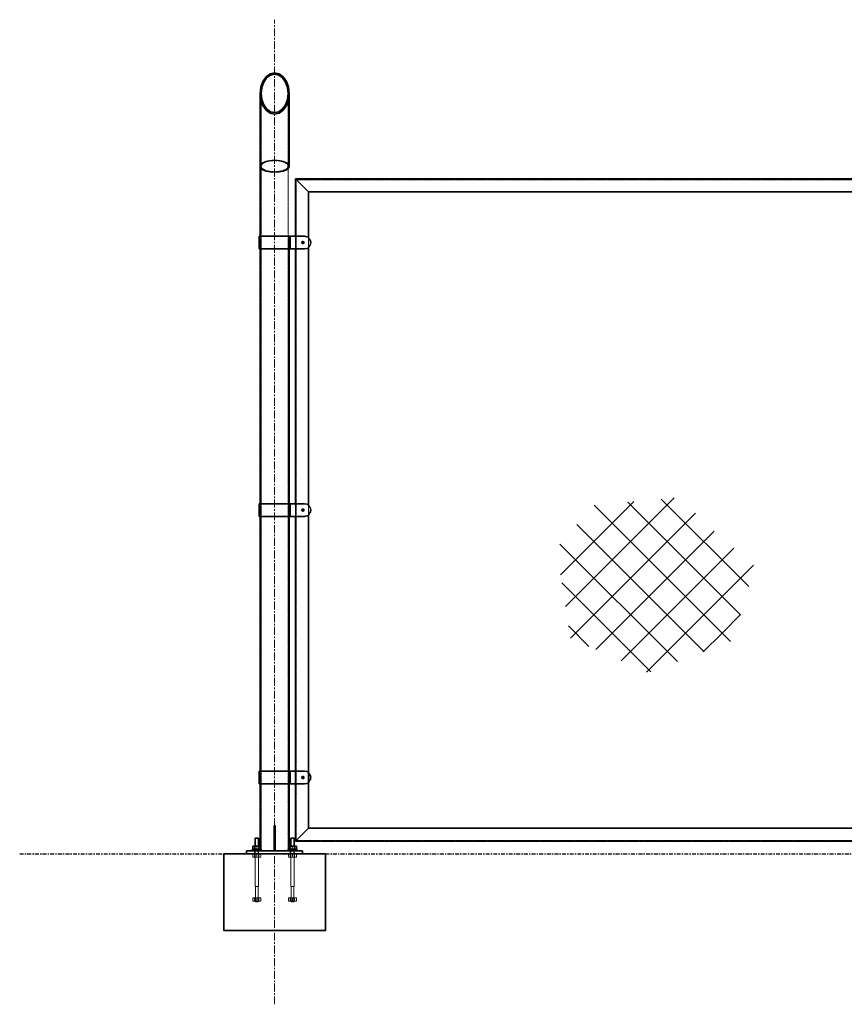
# Model space of a CAD drawing. Header units: millimetres. Extents: x 87190 to 157510, y -45248 to -22739.
# Tile 15 of 20: x 108086 to 111323, y -26672 to -22807. Entities that reach past the tile are written whole.
import ezdxf

# ---------------------------------------------------------------- set-up
doc = ezdxf.new("R2010")
doc.units = ezdxf.units.MM
doc.header["$LTSCALE"] = 5
for name, pattern in [('CENTER', [2, 1.25, -0.25, 0.25, -0.25]), ('HIDDEN', [0.375, 0.25, -0.125]), ('XKITLINE00', [0]), ('XKITLINE01', [4, 1, -1, 1, -1]), ('XKITLINE02', [4, 2, -2]), ('XKITLINE03', [6, 3, -1, 1, -1])]:
    doc.linetypes.add(name, pattern=pattern)
for name, color, linetype, lineweight in [('C-PRI', 134, 'Continuous', 35), ('G-EJES', 4, 'CENTER', 5), ('S-NUEVA', 3, 'Continuous', 35), ('S-PRI-OCU', 30, 'HIDDEN', 9)]:
    doc.layers.add(name, color=color, linetype=linetype, lineweight=lineweight)

msp = doc.modelspace()

# ---------------------------------------------------------------- linework, layer by layer
at = {"color": 3, "linetype": 'XKITLINE00'}
for p, q in [((109121.1, -23032.2), (109117.8, -23035.5)), ((109035.7, -23117.6), (109032.1, -23121.2)), ((109032.1, -23121.2), (109032.1, -23121.2)), ((109120.2, -23161.4), (109119.9, -23161.7))]:
    msp.add_line(p, q, dxfattribs=at)
at = {"color": 251, "linetype": 'XKITLINE00'}
for p, q in [((110412.2, -24783.6), (110497.3, -24698.5)), ((110484, -24855.4), (110655.2, -24684.2)), ((110948.3, -25032.3), (110604.8, -24688.8)), ((110876.4, -25247.8), (110341.3, -24712.6)), ((110915.7, -25143.3), (110473, -24700.7)), ((110555.9, -24927.2), (110739.3, -24743.8)), ((110209.6, -24986.1), (110412.2, -24783.6)), ((110772.2, -25287.2), (110273.6, -24788.7)), ((110627.7, -24999.1), (110812.3, -24814.5)), ((110668, -25326.7), (110206.6, -24865.3)), ((110228.9, -25110.6), (110484, -24855.4)), ((110699.6, -25070.9), (110889.6, -24880.9)), ((110248.8, -25234.4), (110555.9, -24927.2)), ((110771.4, -25142.8), (110966.9, -24947.3)), ((110347.9, -25279), (110627.7, -24999.1)), ((110563.8, -25366.2), (110214.4, -25016.8)), ((110447, -25323.5), (110699.6, -25070.9)), ((110546, -25368.1), (110771.4, -25142.8)), ((110843.3, -25214.6), (110916.1, -25141.7)), ((110320.6, -25266.7), (110240.6, -25186.7)), ((110769.7, -25288.2), (110843.3, -25214.6))]:
    msp.add_line(p, q, dxfattribs=at)
at = {"color": 251, "linetype": 'XKITLINE03'}
msp.add_line((108085.5, -26081.6), (116374.3, -26081.6), dxfattribs=at)
at = {"color": 135, "linetype": 'XKITLINE00'}
msp.add_line((108936.5, -26081.6), (109236.5, -26081.6), dxfattribs=at)
at = {"color": 8, "linetype": 'XKITLINE02'}
for p, q in [((109009.3, -26081.6), (109009.3, -26069.6)), ((109009.3, -26081.6), (109009.3, -26069.6)), ((109023.6, -26081.6), (109023.6, -26069.6)), ((109023.6, -26081.6), (109023.6, -26069.6)), ((109149.3, -26081.6), (109149.3, -26069.6)), ((109149.3, -26081.6), (109149.3, -26069.6)), ((109163.6, -26081.6), (109163.6, -26069.6)), ((109163.6, -26081.6), (109163.6, -26069.6))]:
    msp.add_line(p, q, dxfattribs=at)
at = {"linetype": 'XKITLINE00'}
for centre, start, end in [((109203.2, -23681.6), 22.5, 67.5), ((109203.2, -23681.6), 292.5, 337.5), ((109203.2, -24731.6), 22.5, 67.5), ((109203.2, -24731.6), 292.5, 337.5), ((109203.2, -25781.6), 22.5, 67.5), ((109203.2, -25781.6), 292.5, 337.5)]:
    msp.add_arc(centre, 25, start, end, dxfattribs=at)
at = {"color": 134, "linetype": 'XKITLINE01'}
for centre, start, end in [((109203.2, -23681.6), 22.5, 67.5), ((109203.2, -23681.6), 292.5, 337.5), ((109203.2, -24731.6), 22.5, 67.5), ((109203.2, -24731.6), 292.5, 337.5), ((109203.2, -25781.6), 22.5, 67.5), ((109203.2, -25781.6), 292.5, 337.5)]:
    msp.add_arc(centre, 25, start, end, dxfattribs=at)
at = {"color": 8, "linetype": 'Continuous'}
for points in [[(109190.5, -23681.3), (109198.7, -23674.6), (109198.3, -23674.5)], [(109190.5, -23681.3), (109198.3, -23674.5), (109198, -23674.5)], [(109190.5, -23681.3), (109198, -23674.5), (109197.6, -23674.5)], [(109190.5, -23681.3), (109197.6, -23674.5), (109197.3, -23674.5)], [(109190.5, -23681.3), (109197.3, -23674.5), (109196.9, -23674.5)], [(109190.5, -23681.3), (109196.9, -23674.5), (109196.6, -23674.6)], [(109190.5, -23681.3), (109199.3, -23674.7), (109199, -23674.6)], [(109190.5, -23681.3), (109199, -23674.6), (109198.7, -23674.6)], [(109190.5, -23681.3), (109196.6, -23674.6), (109196.2, -23674.6)], [(109190.5, -23681.3), (109196.2, -23674.6), (109195.9, -23674.7)], [(109190.5, -23681.3), (109199.7, -23674.8), (109199.3, -23674.7)], [(109190.5, -23681.3), (109195.9, -23674.7), (109195.6, -23674.8)], [(109190.5, -23681.3), (109200, -23674.9), (109199.7, -23674.8)], [(109190.5, -23681.3), (109195.6, -23674.8), (109195.2, -23674.9)], [(109190.5, -23681.3), (109200.3, -23675), (109200, -23674.9)], [(109190.5, -23681.3), (109195.2, -23674.9), (109194.9, -23675)], [(109190.5, -23681.3), (109200.7, -23675.2), (109200.3, -23675)], [(109190.5, -23681.3), (109194.9, -23675), (109194.6, -23675.2)], [(109190.5, -23681.3), (109201, -23675.3), (109200.7, -23675.2)], [(109190.5, -23681.3), (109194.6, -23675.2), (109194.3, -23675.3)], [(109190.5, -23681.3), (109201.3, -23675.5), (109201, -23675.3)], [(109190.5, -23681.3), (109194.3, -23675.3), (109194, -23675.5)], [(109190.5, -23681.3), (109201.6, -23675.7), (109201.3, -23675.5)], [(109190.5, -23681.3), (109194, -23675.5), (109193.7, -23675.7)], [(109190.5, -23681.3), (109201.9, -23675.9), (109201.6, -23675.7)], [(109190.5, -23681.3), (109193.7, -23675.7), (109193.4, -23675.9)], [(109190.5, -23681.3), (109202.1, -23676.1), (109201.9, -23675.9)], [(109190.5, -23681.3), (109193.4, -23675.9), (109193.1, -23676.1)], [(109190.5, -23681.3), (109202.4, -23676.3), (109202.1, -23676.1)], [(109190.5, -23681.3), (109193.1, -23676.1), (109192.9, -23676.3)], [(109190.5, -23681.3), (109202.6, -23676.6), (109202.4, -23676.3)], [(109190.5, -23681.3), (109192.9, -23676.3), (109192.6, -23676.6)], [(109190.5, -23681.3), (109202.9, -23676.8), (109202.6, -23676.6)], [(109190.5, -23681.3), (109192.6, -23676.6), (109192.4, -23676.8)], [(109190.5, -23681.3), (109203.1, -23677.1), (109202.9, -23676.8)], [(109190.5, -23681.3), (109192.4, -23676.8), (109192.1, -23677.1)], [(109190.5, -23681.3), (109203.3, -23677.4), (109203.1, -23677.1)], [(109190.5, -23681.3), (109192.1, -23677.1), (109191.9, -23677.4)], [(109190.5, -23681.3), (109203.5, -23677.7), (109203.3, -23677.4)], [(109190.5, -23681.3), (109191.9, -23677.4), (109191.7, -23677.7)], [(109190.5, -23681.3), (109203.7, -23678), (109203.5, -23677.7)], [(109190.5, -23681.3), (109191.7, -23677.7), (109191.5, -23678)], [(109190.5, -23681.3), (109203.9, -23678.3), (109203.7, -23678)], [(109190.5, -23681.3), (109191.5, -23678), (109191.4, -23678.3)], [(109190.5, -23681.3), (109204, -23678.6), (109203.9, -23678.3)], [(109190.5, -23681.3), (109191.4, -23678.3), (109191.2, -23678.6)], [(109190.5, -23681.3), (109204.2, -23678.9), (109204, -23678.6)], [(109190.5, -23681.3), (109191.2, -23678.6), (109191.1, -23678.9)], [(109190.5, -23681.3), (109204.3, -23679.2), (109204.2, -23678.9)], [(109190.5, -23681.3), (109191.1, -23678.9), (109190.9, -23679.2)], [(109190.5, -23681.3), (109204.4, -23679.5), (109204.3, -23679.2)], [(109190.5, -23681.3), (109190.9, -23679.2), (109190.8, -23679.5)], [(109190.5, -23681.3), (109204.5, -23679.9), (109204.4, -23679.5)], [(109190.5, -23681.3), (109190.8, -23679.5), (109190.7, -23679.9)], [(109190.5, -23681.3), (109204.6, -23680.2), (109204.5, -23679.9)], [(109190.5, -23681.3), (109190.7, -23679.9), (109190.7, -23680.2)], [(109190.5, -23681.3), (109204.6, -23680.6), (109204.6, -23680.2)], [(109190.5, -23681.3), (109190.7, -23680.2), (109190.6, -23680.6)], [(109190.5, -23681.3), (109204.7, -23680.9), (109204.6, -23680.6)], [(109190.5, -23681.3), (109190.6, -23680.6), (109190.6, -23680.9)], [(109190.5, -23681.3), (109204.7, -23681.3), (109204.7, -23680.9)], [(109190.5, -23681.3), (109190.5, -23681.6), (109190.5, -23682)], [(109190.5, -23681.3), (109190.5, -23682), (109190.6, -23682.3)], [(109190.5, -23681.3), (109190.6, -23682.3), (109190.6, -23682.6)], [(109190.5, -23681.3), (109190.6, -23682.6), (109190.7, -23683)], [(109190.5, -23681.3), (109190.7, -23683), (109190.7, -23683.3)], [(109190.5, -23681.3), (109190.7, -23683.3), (109190.8, -23683.7)], [(109190.5, -23681.3), (109190.8, -23683.7), (109190.9, -23684)], [(109190.5, -23681.3), (109190.9, -23684), (109191.1, -23684.3)], [(109190.5, -23681.3), (109191.1, -23684.3), (109191.2, -23684.6)], [(109190.5, -23681.3), (109191.2, -23684.6), (109191.4, -23685)], [(109190.5, -23681.3), (109191.4, -23685), (109191.5, -23685.3)], [(109190.5, -23681.3), (109191.5, -23685.3), (109191.7, -23685.5)], [(109190.5, -23681.3), (109191.7, -23685.5), (109191.9, -23685.8)], [(109190.5, -23681.3), (109191.9, -23685.8), (109192.1, -23686.1)], [(109190.5, -23681.3), (109192.1, -23686.1), (109192.4, -23686.4)], [(109190.5, -23681.3), (109192.4, -23686.4), (109192.6, -23686.6)], [(109190.5, -23681.3), (109192.6, -23686.6), (109192.9, -23686.9)], [(109190.5, -23681.3), (109192.9, -23686.9), (109193.1, -23687.1)], [(109190.5, -23681.3), (109193.1, -23687.1), (109193.4, -23687.3)], [(109190.5, -23681.3), (109193.4, -23687.3), (109193.7, -23687.5)], [(109190.5, -23681.3), (109193.7, -23687.5), (109194, -23687.7)], [(109190.5, -23681.3), (109194, -23687.7), (109194.3, -23687.9)], [(109190.5, -23681.3), (109194.3, -23687.9), (109194.6, -23688)], [(109190.5, -23681.3), (109194.6, -23688), (109194.9, -23688.2)], [(109190.5, -23681.3), (109194.9, -23688.2), (109195.2, -23688.3)], [(109190.5, -23681.3), (109195.2, -23688.3), (109195.6, -23688.4)], [(109190.5, -23681.3), (109195.6, -23688.4), (109195.9, -23688.5)], [(109190.5, -23681.3), (109195.9, -23688.5), (109196.2, -23688.6)], [(109190.5, -23681.3), (109196.2, -23688.6), (109196.6, -23688.6)], [(109190.5, -23681.3), (109196.6, -23688.6), (109196.9, -23688.7)], [(109190.5, -23681.3), (109196.9, -23688.7), (109197.3, -23688.7)], [(109190.5, -23681.3), (109197.3, -23688.7), (109197.6, -23688.7)], [(109190.5, -23681.3), (109197.6, -23688.7), (109198, -23688.7)], [(109190.5, -23681.3), (109198, -23688.7), (109198.3, -23688.7)], [(109190.5, -23681.3), (109198.3, -23688.7), (109198.7, -23688.6)], [(109190.5, -23681.3), (109198.7, -23688.6), (109199, -23688.6)], [(109190.5, -23681.3), (109199, -23688.6), (109199.3, -23688.5)], [(109190.5, -23681.3), (109199.3, -23688.5), (109199.7, -23688.4)], [(109190.5, -23681.3), (109199.7, -23688.4), (109200, -23688.3)], [(109190.5, -23681.3), (109200, -23688.3), (109200.3, -23688.2)], [(109190.5, -23681.3), (109200.3, -23688.2), (109200.7, -23688)], [(109190.5, -23681.3), (109200.7, -23688), (109201, -23687.9)], [(109190.5, -23681.3), (109201, -23687.9), (109201.3, -23687.7)], [(109190.5, -23681.3), (109201.3, -23687.7), (109201.6, -23687.5)], [(109190.5, -23681.3), (109201.6, -23687.5), (109201.9, -23687.3)], [(109190.5, -23681.3), (109201.9, -23687.3), (109202.1, -23687.1)], [(109190.5, -23681.3), (109202.1, -23687.1), (109202.4, -23686.9)], [(109190.5, -23681.3), (109202.4, -23686.9), (109202.6, -23686.6)], [(109190.5, -23681.3), (109202.6, -23686.6), (109202.9, -23686.4)], [(109190.5, -23681.3), (109202.9, -23686.4), (109203.1, -23686.1)], [(109190.5, -23681.3), (109203.1, -23686.1), (109203.3, -23685.8)], [(109190.5, -23681.3), (109203.3, -23685.8), (109203.5, -23685.5)], [(109190.5, -23681.3), (109203.5, -23685.5), (109203.7, -23685.3)], [(109190.5, -23681.3), (109203.7, -23685.3), (109203.9, -23685)], [(109190.5, -23681.3), (109203.9, -23685), (109204, -23684.6)], [(109190.5, -23681.3), (109204, -23684.6), (109204.2, -23684.3)], [(109190.5, -23681.3), (109204.2, -23684.3), (109204.3, -23684)], [(109190.5, -23681.3), (109204.3, -23684), (109204.4, -23683.7)], [(109190.5, -23681.3), (109204.4, -23683.7), (109204.5, -23683.3)], [(109190.5, -23681.3), (109204.5, -23683.3), (109204.6, -23683)], [(109190.5, -23681.3), (109204.6, -23683), (109204.6, -23682.6)], [(109190.5, -23681.3), (109204.6, -23682.6), (109204.7, -23682.3)], [(109190.5, -23681.3), (109204.7, -23682.3), (109204.7, -23682)], [(109190.5, -23681.3), (109204.7, -23682), (109204.7, -23681.6)], [(109190.5, -23681.3), (109204.7, -23681.6), (109204.7, -23681.3)], [(109190.5, -24731.3), (109198.7, -24724.6), (109198.3, -24724.5)], [(109190.5, -24731.3), (109198.3, -24724.5), (109198, -24724.5)], [(109190.5, -24731.3), (109198, -24724.5), (109197.6, -24724.5)], [(109190.5, -24731.3), (109197.6, -24724.5), (109197.3, -24724.5)], [(109190.5, -24731.3), (109197.3, -24724.5), (109196.9, -24724.5)], [(109190.5, -24731.3), (109196.9, -24724.5), (109196.6, -24724.6)], [(109190.5, -24731.3), (109199.3, -24724.7), (109199, -24724.6)], [(109190.5, -24731.3), (109199, -24724.6), (109198.7, -24724.6)], [(109190.5, -24731.3), (109196.6, -24724.6), (109196.2, -24724.6)], [(109190.5, -24731.3), (109196.2, -24724.6), (109195.9, -24724.7)], [(109190.5, -24731.3), (109199.7, -24724.8), (109199.3, -24724.7)], [(109190.5, -24731.3), (109195.9, -24724.7), (109195.6, -24724.8)], [(109190.5, -24731.3), (109200, -24724.9), (109199.7, -24724.8)], [(109190.5, -24731.3), (109195.6, -24724.8), (109195.2, -24724.9)], [(109190.5, -24731.3), (109200.3, -24725), (109200, -24724.9)], [(109190.5, -24731.3), (109195.2, -24724.9), (109194.9, -24725)], [(109190.5, -24731.3), (109200.7, -24725.2), (109200.3, -24725)], [(109190.5, -24731.3), (109194.9, -24725), (109194.6, -24725.2)], [(109190.5, -24731.3), (109201, -24725.3), (109200.7, -24725.2)], [(109190.5, -24731.3), (109194.6, -24725.2), (109194.3, -24725.3)], [(109190.5, -24731.3), (109201.3, -24725.5), (109201, -24725.3)], [(109190.5, -24731.3), (109194.3, -24725.3), (109194, -24725.5)], [(109190.5, -24731.3), (109201.6, -24725.7), (109201.3, -24725.5)], [(109190.5, -24731.3), (109194, -24725.5), (109193.7, -24725.7)], [(109190.5, -24731.3), (109201.9, -24725.9), (109201.6, -24725.7)], [(109190.5, -24731.3), (109193.7, -24725.7), (109193.4, -24725.9)], [(109190.5, -24731.3), (109202.1, -24726.1), (109201.9, -24725.9)], [(109190.5, -24731.3), (109193.4, -24725.9), (109193.1, -24726.1)], [(109190.5, -24731.3), (109202.4, -24726.3), (109202.1, -24726.1)], [(109190.5, -24731.3), (109193.1, -24726.1), (109192.9, -24726.3)], [(109190.5, -24731.3), (109202.6, -24726.6), (109202.4, -24726.3)], [(109190.5, -24731.3), (109192.9, -24726.3), (109192.6, -24726.6)], [(109190.5, -24731.3), (109202.9, -24726.8), (109202.6, -24726.6)], [(109190.5, -24731.3), (109192.6, -24726.6), (109192.4, -24726.8)], [(109190.5, -24731.3), (109203.1, -24727.1), (109202.9, -24726.8)], [(109190.5, -24731.3), (109192.4, -24726.8), (109192.1, -24727.1)], [(109190.5, -24731.3), (109203.3, -24727.4), (109203.1, -24727.1)], [(109190.5, -24731.3), (109192.1, -24727.1), (109191.9, -24727.4)], [(109190.5, -24731.3), (109203.5, -24727.7), (109203.3, -24727.4)], [(109190.5, -24731.3), (109191.9, -24727.4), (109191.7, -24727.7)], [(109190.5, -24731.3), (109203.7, -24728), (109203.5, -24727.7)], [(109190.5, -24731.3), (109191.7, -24727.7), (109191.5, -24728)], [(109190.5, -24731.3), (109203.9, -24728.3), (109203.7, -24728)], [(109190.5, -24731.3), (109191.5, -24728), (109191.4, -24728.3)], [(109190.5, -24731.3), (109204, -24728.6), (109203.9, -24728.3)], [(109190.5, -24731.3), (109191.4, -24728.3), (109191.2, -24728.6)], [(109190.5, -24731.3), (109204.2, -24728.9), (109204, -24728.6)], [(109190.5, -24731.3), (109191.2, -24728.6), (109191.1, -24728.9)], [(109190.5, -24731.3), (109204.3, -24729.2), (109204.2, -24728.9)], [(109190.5, -24731.3), (109191.1, -24728.9), (109190.9, -24729.2)], [(109190.5, -24731.3), (109204.4, -24729.5), (109204.3, -24729.2)], [(109190.5, -24731.3), (109190.9, -24729.2), (109190.8, -24729.5)], [(109190.5, -24731.3), (109204.5, -24729.9), (109204.4, -24729.5)], [(109190.5, -24731.3), (109190.8, -24729.5), (109190.7, -24729.9)], [(109190.5, -24731.3), (109204.6, -24730.2), (109204.5, -24729.9)], [(109190.5, -24731.3), (109190.7, -24729.9), (109190.7, -24730.2)], [(109190.5, -24731.3), (109204.6, -24730.6), (109204.6, -24730.2)], [(109190.5, -24731.3), (109190.7, -24730.2), (109190.6, -24730.6)], [(109190.5, -24731.3), (109204.7, -24730.9), (109204.6, -24730.6)], [(109190.5, -24731.3), (109190.6, -24730.6), (109190.6, -24730.9)], [(109190.5, -24731.3), (109204.7, -24731.3), (109204.7, -24730.9)], [(109190.5, -24731.3), (109190.5, -24731.6), (109190.5, -24732)], [(109190.5, -24731.3), (109190.5, -24732), (109190.6, -24732.3)], [(109190.5, -24731.3), (109190.6, -24732.3), (109190.6, -24732.6)], [(109190.5, -24731.3), (109190.6, -24732.6), (109190.7, -24733)], [(109190.5, -24731.3), (109190.7, -24733), (109190.7, -24733.3)], [(109190.5, -24731.3), (109190.7, -24733.3), (109190.8, -24733.7)], [(109190.5, -24731.3), (109190.8, -24733.7), (109190.9, -24734)], [(109190.5, -24731.3), (109190.9, -24734), (109191.1, -24734.3)], [(109190.5, -24731.3), (109191.1, -24734.3), (109191.2, -24734.6)], [(109190.5, -24731.3), (109191.2, -24734.6), (109191.4, -24734.9)], [(109190.5, -24731.3), (109191.4, -24734.9), (109191.5, -24735.3)], [(109190.5, -24731.3), (109191.5, -24735.3), (109191.7, -24735.5)], [(109190.5, -24731.3), (109191.7, -24735.5), (109191.9, -24735.8)], [(109190.5, -24731.3), (109191.9, -24735.8), (109192.1, -24736.1)], [(109190.5, -24731.3), (109192.1, -24736.1), (109192.4, -24736.4)], [(109190.5, -24731.3), (109192.4, -24736.4), (109192.6, -24736.6)], [(109190.5, -24731.3), (109192.6, -24736.6), (109192.9, -24736.9)], [(109190.5, -24731.3), (109192.9, -24736.9), (109193.1, -24737.1)], [(109190.5, -24731.3), (109193.1, -24737.1), (109193.4, -24737.3)], [(109190.5, -24731.3), (109193.4, -24737.3), (109193.7, -24737.5)], [(109190.5, -24731.3), (109193.7, -24737.5), (109194, -24737.7)], [(109190.5, -24731.3), (109194, -24737.7), (109194.3, -24737.9)], [(109190.5, -24731.3), (109194.3, -24737.9), (109194.6, -24738)], [(109190.5, -24731.3), (109194.6, -24738), (109194.9, -24738.2)], [(109190.5, -24731.3), (109194.9, -24738.2), (109195.2, -24738.3)], [(109190.5, -24731.3), (109195.2, -24738.3), (109195.6, -24738.4)], [(109190.5, -24731.3), (109195.6, -24738.4), (109195.9, -24738.5)], [(109190.5, -24731.3), (109195.9, -24738.5), (109196.2, -24738.6)], [(109190.5, -24731.3), (109196.2, -24738.6), (109196.6, -24738.6)], [(109190.5, -24731.3), (109196.6, -24738.6), (109196.9, -24738.7)], [(109190.5, -24731.3), (109196.9, -24738.7), (109197.3, -24738.7)], [(109190.5, -24731.3), (109197.3, -24738.7), (109197.6, -24738.7)], [(109190.5, -24731.3), (109197.6, -24738.7), (109198, -24738.7)], [(109190.5, -24731.3), (109198, -24738.7), (109198.3, -24738.7)], [(109190.5, -24731.3), (109198.3, -24738.7), (109198.7, -24738.6)], [(109190.5, -24731.3), (109198.7, -24738.6), (109199, -24738.6)], [(109190.5, -24731.3), (109199, -24738.6), (109199.3, -24738.5)], [(109190.5, -24731.3), (109199.3, -24738.5), (109199.7, -24738.4)], [(109190.5, -24731.3), (109199.7, -24738.4), (109200, -24738.3)], [(109190.5, -24731.3), (109200, -24738.3), (109200.3, -24738.2)], [(109190.5, -24731.3), (109200.3, -24738.2), (109200.7, -24738)], [(109190.5, -24731.3), (109200.7, -24738), (109201, -24737.9)], [(109190.5, -24731.3), (109201, -24737.9), (109201.3, -24737.7)], [(109190.5, -24731.3), (109201.3, -24737.7), (109201.6, -24737.5)], [(109190.5, -24731.3), (109201.6, -24737.5), (109201.9, -24737.3)], [(109190.5, -24731.3), (109201.9, -24737.3), (109202.1, -24737.1)], [(109190.5, -24731.3), (109202.1, -24737.1), (109202.4, -24736.9)], [(109190.5, -24731.3), (109202.4, -24736.9), (109202.6, -24736.6)], [(109190.5, -24731.3), (109202.6, -24736.6), (109202.9, -24736.4)], [(109190.5, -24731.3), (109202.9, -24736.4), (109203.1, -24736.1)], [(109190.5, -24731.3), (109203.1, -24736.1), (109203.3, -24735.8)], [(109190.5, -24731.3), (109203.3, -24735.8), (109203.5, -24735.5)], [(109190.5, -24731.3), (109203.5, -24735.5), (109203.7, -24735.3)], [(109190.5, -24731.3), (109203.7, -24735.3), (109203.9, -24734.9)], [(109190.5, -24731.3), (109203.9, -24734.9), (109204, -24734.6)], [(109190.5, -24731.3), (109204, -24734.6), (109204.2, -24734.3)], [(109190.5, -24731.3), (109204.2, -24734.3), (109204.3, -24734)], [(109190.5, -24731.3), (109204.3, -24734), (109204.4, -24733.7)], [(109190.5, -24731.3), (109204.4, -24733.7), (109204.5, -24733.3)], [(109190.5, -24731.3), (109204.5, -24733.3), (109204.6, -24733)], [(109190.5, -24731.3), (109204.6, -24733), (109204.6, -24732.6)], [(109190.5, -24731.3), (109204.6, -24732.6), (109204.7, -24732.3)], [(109190.5, -24731.3), (109204.7, -24732.3), (109204.7, -24732)], [(109190.5, -24731.3), (109204.7, -24732), (109204.7, -24731.6)], [(109190.5, -24731.3), (109204.7, -24731.6), (109204.7, -24731.3)], [(109190.5, -25781.3), (109198.7, -25774.6), (109198.3, -25774.5)], [(109190.5, -25781.3), (109198.3, -25774.5), (109198, -25774.5)], [(109190.5, -25781.3), (109198, -25774.5), (109197.6, -25774.5)], [(109190.5, -25781.3), (109197.6, -25774.5), (109197.3, -25774.5)], [(109190.5, -25781.3), (109197.3, -25774.5), (109196.9, -25774.5)], [(109190.5, -25781.3), (109196.9, -25774.5), (109196.6, -25774.6)], [(109190.5, -25781.3), (109199.3, -25774.7), (109199, -25774.6)], [(109190.5, -25781.3), (109199, -25774.6), (109198.7, -25774.6)], [(109190.5, -25781.3), (109196.6, -25774.6), (109196.2, -25774.6)], [(109190.5, -25781.3), (109196.2, -25774.6), (109195.9, -25774.7)], [(109190.5, -25781.3), (109199.7, -25774.8), (109199.3, -25774.7)], [(109190.5, -25781.3), (109195.9, -25774.7), (109195.6, -25774.8)], [(109190.5, -25781.3), (109200, -25774.9), (109199.7, -25774.8)], [(109190.5, -25781.3), (109195.6, -25774.8), (109195.2, -25774.9)], [(109190.5, -25781.3), (109200.3, -25775), (109200, -25774.9)], [(109190.5, -25781.3), (109195.2, -25774.9), (109194.9, -25775)], [(109190.5, -25781.3), (109200.7, -25775.2), (109200.3, -25775)], [(109190.5, -25781.3), (109194.9, -25775), (109194.6, -25775.2)], [(109190.5, -25781.3), (109201, -25775.3), (109200.7, -25775.2)], [(109190.5, -25781.3), (109194.6, -25775.2), (109194.3, -25775.3)], [(109190.5, -25781.3), (109201.3, -25775.5), (109201, -25775.3)], [(109190.5, -25781.3), (109194.3, -25775.3), (109194, -25775.5)], [(109190.5, -25781.3), (109201.6, -25775.7), (109201.3, -25775.5)], [(109190.5, -25781.3), (109194, -25775.5), (109193.7, -25775.7)], [(109190.5, -25781.3), (109201.9, -25775.9), (109201.6, -25775.7)], [(109190.5, -25781.3), (109193.7, -25775.7), (109193.4, -25775.9)], [(109190.5, -25781.3), (109202.1, -25776.1), (109201.9, -25775.9)], [(109190.5, -25781.3), (109193.4, -25775.9), (109193.1, -25776.1)], [(109190.5, -25781.3), (109202.4, -25776.3), (109202.1, -25776.1)], [(109190.5, -25781.3), (109193.1, -25776.1), (109192.9, -25776.3)], [(109190.5, -25781.3), (109202.6, -25776.6), (109202.4, -25776.3)], [(109190.5, -25781.3), (109192.9, -25776.3), (109192.6, -25776.6)], [(109190.5, -25781.3), (109202.9, -25776.8), (109202.6, -25776.6)], [(109190.5, -25781.3), (109192.6, -25776.6), (109192.4, -25776.8)], [(109190.5, -25781.3), (109203.1, -25777.1), (109202.9, -25776.8)], [(109190.5, -25781.3), (109192.4, -25776.8), (109192.1, -25777.1)], [(109190.5, -25781.3), (109203.3, -25777.4), (109203.1, -25777.1)], [(109190.5, -25781.3), (109192.1, -25777.1), (109191.9, -25777.4)], [(109190.5, -25781.3), (109203.5, -25777.7), (109203.3, -25777.4)], [(109190.5, -25781.3), (109191.9, -25777.4), (109191.7, -25777.7)], [(109190.5, -25781.3), (109203.7, -25778), (109203.5, -25777.7)], [(109190.5, -25781.3), (109191.7, -25777.7), (109191.5, -25778)], [(109190.5, -25781.3), (109203.9, -25778.3), (109203.7, -25778)], [(109190.5, -25781.3), (109191.5, -25778), (109191.4, -25778.3)], [(109190.5, -25781.3), (109204, -25778.6), (109203.9, -25778.3)], [(109190.5, -25781.3), (109191.4, -25778.3), (109191.2, -25778.6)], [(109190.5, -25781.3), (109204.2, -25778.9), (109204, -25778.6)], [(109190.5, -25781.3), (109191.2, -25778.6), (109191.1, -25778.9)], [(109190.5, -25781.3), (109204.3, -25779.2), (109204.2, -25778.9)], [(109190.5, -25781.3), (109191.1, -25778.9), (109190.9, -25779.2)], [(109190.5, -25781.3), (109204.4, -25779.5), (109204.3, -25779.2)], [(109190.5, -25781.3), (109190.9, -25779.2), (109190.8, -25779.5)], [(109190.5, -25781.3), (109204.5, -25779.9), (109204.4, -25779.5)], [(109190.5, -25781.3), (109190.8, -25779.5), (109190.7, -25779.9)], [(109190.5, -25781.3), (109204.6, -25780.2), (109204.5, -25779.9)], [(109190.5, -25781.3), (109190.7, -25779.9), (109190.7, -25780.2)], [(109190.5, -25781.3), (109204.6, -25780.6), (109204.6, -25780.2)], [(109190.5, -25781.3), (109190.7, -25780.2), (109190.6, -25780.6)], [(109190.5, -25781.3), (109204.7, -25780.9), (109204.6, -25780.6)], [(109190.5, -25781.3), (109190.6, -25780.6), (109190.6, -25780.9)], [(109190.5, -25781.3), (109204.7, -25781.3), (109204.7, -25780.9)], [(109190.5, -25781.3), (109190.5, -25781.6), (109190.5, -25781.9)], [(109190.5, -25781.3), (109190.5, -25781.9), (109190.6, -25782.3)], [(109190.5, -25781.3), (109190.6, -25782.3), (109190.6, -25782.6)], [(109190.5, -25781.3), (109190.6, -25782.6), (109190.7, -25783)], [(109190.5, -25781.3), (109190.7, -25783), (109190.7, -25783.3)], [(109190.5, -25781.3), (109190.7, -25783.3), (109190.8, -25783.7)], [(109190.5, -25781.3), (109190.8, -25783.7), (109190.9, -25784)], [(109190.5, -25781.3), (109190.9, -25784), (109191.1, -25784.3)], [(109190.5, -25781.3), (109191.1, -25784.3), (109191.2, -25784.6)], [(109190.5, -25781.3), (109191.2, -25784.6), (109191.4, -25784.9)], [(109190.5, -25781.3), (109191.4, -25784.9), (109191.5, -25785.3)], [(109190.5, -25781.3), (109191.5, -25785.3), (109191.7, -25785.5)], [(109190.5, -25781.3), (109191.7, -25785.5), (109191.9, -25785.8)], [(109190.5, -25781.3), (109191.9, -25785.8), (109192.1, -25786.1)], [(109190.5, -25781.3), (109192.1, -25786.1), (109192.4, -25786.4)], [(109190.5, -25781.3), (109192.4, -25786.4), (109192.6, -25786.6)], [(109190.5, -25781.3), (109192.6, -25786.6), (109192.9, -25786.9)], [(109190.5, -25781.3), (109192.9, -25786.9), (109193.1, -25787.1)], [(109190.5, -25781.3), (109193.1, -25787.1), (109193.4, -25787.3)], [(109190.5, -25781.3), (109193.4, -25787.3), (109193.7, -25787.5)], [(109190.5, -25781.3), (109193.7, -25787.5), (109194, -25787.7)], [(109190.5, -25781.3), (109194, -25787.7), (109194.3, -25787.9)], [(109190.5, -25781.3), (109194.3, -25787.9), (109194.6, -25788)], [(109190.5, -25781.3), (109194.6, -25788), (109194.9, -25788.2)], [(109190.5, -25781.3), (109194.9, -25788.2), (109195.2, -25788.3)], [(109190.5, -25781.3), (109195.2, -25788.3), (109195.6, -25788.4)], [(109190.5, -25781.3), (109195.6, -25788.4), (109195.9, -25788.5)], [(109190.5, -25781.3), (109195.9, -25788.5), (109196.2, -25788.6)], [(109190.5, -25781.3), (109196.2, -25788.6), (109196.6, -25788.6)], [(109190.5, -25781.3), (109196.6, -25788.6), (109196.9, -25788.7)], [(109190.5, -25781.3), (109196.9, -25788.7), (109197.3, -25788.7)], [(109190.5, -25781.3), (109197.3, -25788.7), (109197.6, -25788.7)], [(109190.5, -25781.3), (109197.6, -25788.7), (109198, -25788.7)], [(109190.5, -25781.3), (109198, -25788.7), (109198.3, -25788.7)], [(109190.5, -25781.3), (109198.3, -25788.7), (109198.7, -25788.6)], [(109190.5, -25781.3), (109198.7, -25788.6), (109199, -25788.6)], [(109190.5, -25781.3), (109199, -25788.6), (109199.3, -25788.5)], [(109190.5, -25781.3), (109199.3, -25788.5), (109199.7, -25788.4)], [(109190.5, -25781.3), (109199.7, -25788.4), (109200, -25788.3)], [(109190.5, -25781.3), (109200, -25788.3), (109200.3, -25788.2)], [(109190.5, -25781.3), (109200.3, -25788.2), (109200.7, -25788)], [(109190.5, -25781.3), (109200.7, -25788), (109201, -25787.9)], [(109190.5, -25781.3), (109201, -25787.9), (109201.3, -25787.7)], [(109190.5, -25781.3), (109201.3, -25787.7), (109201.6, -25787.5)], [(109190.5, -25781.3), (109201.6, -25787.5), (109201.9, -25787.3)], [(109190.5, -25781.3), (109201.9, -25787.3), (109202.1, -25787.1)], [(109190.5, -25781.3), (109202.1, -25787.1), (109202.4, -25786.9)], [(109190.5, -25781.3), (109202.4, -25786.9), (109202.6, -25786.6)], [(109190.5, -25781.3), (109202.6, -25786.6), (109202.9, -25786.4)], [(109190.5, -25781.3), (109202.9, -25786.4), (109203.1, -25786.1)], [(109190.5, -25781.3), (109203.1, -25786.1), (109203.3, -25785.8)], [(109190.5, -25781.3), (109203.3, -25785.8), (109203.5, -25785.5)], [(109190.5, -25781.3), (109203.5, -25785.5), (109203.7, -25785.3)], [(109190.5, -25781.3), (109203.7, -25785.3), (109203.9, -25784.9)], [(109190.5, -25781.3), (109203.9, -25784.9), (109204, -25784.6)], [(109190.5, -25781.3), (109204, -25784.6), (109204.2, -25784.3)], [(109190.5, -25781.3), (109204.2, -25784.3), (109204.3, -25784)], [(109190.5, -25781.3), (109204.3, -25784), (109204.4, -25783.7)], [(109190.5, -25781.3), (109204.4, -25783.7), (109204.5, -25783.3)], [(109190.5, -25781.3), (109204.5, -25783.3), (109204.6, -25783)], [(109190.5, -25781.3), (109204.6, -25783), (109204.6, -25782.6)], [(109190.5, -25781.3), (109204.6, -25782.6), (109204.7, -25782.3)], [(109190.5, -25781.3), (109204.7, -25782.3), (109204.7, -25781.9)], [(109190.5, -25781.3), (109204.7, -25781.9), (109204.7, -25781.6)], [(109190.5, -25781.3), (109204.7, -25781.6), (109204.7, -25781.3)]]:
    msp.add_solid(points, dxfattribs=at)
at = {"layer": 'C-PRI'}
msp.add_lwpolyline([(108886.5, -26081.6), (109286.5, -26081.6), (109286.5, -26381.6), (108886.5, -26381.6), (108886.5, -26081.6)], dxfattribs=at)
at = {"layer": 'G-EJES', "ltscale": 5}
msp.add_line((109086.5, -26671.9), (109086.5, -22806.6), dxfattribs=at)
at = {"layer": 'S-NUEVA', "linetype": 'XKITLINE00'}
for p, q in [((109052.9, -23030.8), (109040.3, -23048.7)), ((109043.5, -23052), (109055.2, -23035.4)), ((109068.8, -23019.3), (109052.9, -23030.8)), ((109055.2, -23035.4), (109070.1, -23024.7)), ((109086.5, -23015.4), (109068.8, -23019.3)), ((109070.1, -23024.7), (109086.5, -23021)), ((109104.1, -23019.3), (109086.5, -23015.4)), ((109086.5, -23021), (109102.9, -23024.7)), ((109102.9, -23024.7), (109117.7, -23035.4)), ((109120.1, -23030.8), (109104.1, -23019.3)), ((109117.7, -23035.4), (109129.5, -23052)), ((109132.7, -23048.7), (109120.1, -23030.8)), ((109032.1, -23071.2), (109029.3, -23096.2)), ((109040.3, -23048.7), (109032.1, -23071.2)), ((109033.3, -23096.2), (109035.9, -23073)), ((109035.9, -23073), (109043.5, -23052)), ((109129.5, -23052), (109137, -23073)), ((109140.8, -23071.2), (109132.7, -23048.7)), ((109137, -23073), (109139.6, -23096.2)), ((109143.6, -23096.2), (109140.8, -23071.2)), ((109029.3, -23381.6), (109029.3, -23096.2)), ((109029.3, -23096.2), (109032.1, -23121.2)), ((109035.9, -23119.4), (109033.3, -23096.2)), ((109139.6, -23096.2), (109137, -23119.4)), ((109140.8, -23121.2), (109143.6, -23096.2)), ((109143.6, -23381.6), (109143.6, -23096.2)), ((109032.1, -23121.2), (109040.3, -23143.7)), ((109043.5, -23140.4), (109035.9, -23119.4)), ((109040.3, -23143.7), (109052.9, -23161.6)), ((109055.2, -23157), (109043.5, -23140.4)), ((109129.5, -23140.4), (109117.7, -23157)), ((109120.1, -23161.6), (109132.7, -23143.7)), ((109137, -23119.4), (109129.5, -23140.4)), ((109132.7, -23143.7), (109140.8, -23121.2)), ((109052.9, -23161.6), (109068.8, -23173.1)), ((109070.1, -23167.7), (109055.2, -23157)), ((109068.8, -23173.1), (109086.5, -23177)), ((109086.5, -23171.4), (109070.1, -23167.7)), ((109102.9, -23167.7), (109086.5, -23171.4)), ((109086.5, -23177), (109104.1, -23173.1)), ((109117.7, -23157), (109102.9, -23167.7)), ((109104.1, -23173.1), (109120.1, -23161.6)), ((109029.3, -23381.6), (109029.3, -23656.6)), ((109032.1, -23388.9), (109029.3, -23381.6)), ((109143.6, -23381.6), (109140.8, -23388.9)), ((109032.1, -23388.9), (109040.3, -23395.5)), ((109052.9, -23400.8), (109040.3, -23395.5)), ((109068.8, -23404.1), (109052.9, -23400.8)), ((109086.5, -23405.3), (109068.8, -23404.1)), ((109104.1, -23404.1), (109086.5, -23405.3)), ((109120.1, -23400.8), (109104.1, -23404.1)), ((109132.7, -23395.5), (109120.1, -23400.8)), ((109140.8, -23388.9), (109132.7, -23395.5)), ((109025.3, -23656.6), (109025.3, -23656.6)), ((109025.3, -23656.6), (109147.6, -23656.6)), ((109025.3, -23706.6), (109025.3, -23656.6)), ((109143.6, -23681.6), (109143.6, -24236.6)), ((109147.6, -23656.6), (109147.6, -23656.6)), ((109147.6, -23656.6), (109203.2, -23656.6)), ((109147.6, -23706.6), (109147.6, -23656.6)), ((109147.6, -23656.6), (109147.6, -23706.6)), ((109212.8, -23658.5), (109203.2, -23656.6)), ((109228.2, -23681.6), (109226.3, -23672)), ((109226.3, -23691.2), (109228.2, -23681.6)), ((109228.2, -23681.6), (109228.2, -23681.6)), ((109025.3, -23706.6), (109025.3, -23706.6)), ((109025.3, -23706.6), (109147.6, -23706.6)), ((109029.3, -23706.6), (109029.3, -24706.6)), ((109147.6, -23706.6), (109147.6, -23706.6)), ((109203.2, -23706.6), (109147.6, -23706.6)), ((109203.2, -23706.6), (109212.8, -23704.7)), ((109203.2, -23706.6), (109203.2, -23706.6)), ((109143.6, -24236.6), (109143.6, -24706.6)), ((109168.6, -24286.6), (109168.6, -24706.6)), ((109219.4, -24280.3), (109219.4, -24712.5)), ((109025.3, -24706.6), (109025.3, -24706.6)), ((109025.3, -24706.6), (109147.6, -24706.6)), ((109025.3, -24756.6), (109025.3, -24706.6)), ((109147.6, -24706.6), (109147.6, -24706.6)), ((109147.6, -24706.6), (109203.2, -24706.6)), ((109147.6, -24756.6), (109147.6, -24706.6)), ((109147.6, -24706.6), (109147.6, -24756.6)), ((109212.8, -24708.5), (109203.2, -24706.6)), ((109228.2, -24731.6), (109226.3, -24722)), ((109226.3, -24741.2), (109228.2, -24731.6)), ((109228.2, -24731.6), (109228.2, -24731.6)), ((109025.3, -24756.6), (109025.3, -24756.6)), ((109025.3, -24756.6), (109147.6, -24756.6)), ((109029.3, -24756.6), (109029.3, -25756.6)), ((109143.6, -24756.6), (109143.6, -25676.6)), ((109147.6, -24756.6), (109147.6, -24756.6)), ((109203.2, -24756.6), (109147.6, -24756.6)), ((109203.2, -24756.6), (109212.8, -24754.7)), ((109203.2, -24756.6), (109203.2, -24756.6)), ((109143.6, -25676.6), (109143.6, -26050.6)), ((109025.3, -25756.6), (109025.3, -25756.6)), ((109025.3, -25756.6), (109147.6, -25756.6)), ((109025.3, -25806.6), (109025.3, -25756.6)), ((109147.6, -25756.6), (109147.6, -25756.6)), ((109147.6, -25756.6), (109203.2, -25756.6)), ((109147.6, -25806.6), (109147.6, -25756.6)), ((109147.6, -25756.6), (109147.6, -25806.6)), ((109212.8, -25758.5), (109203.2, -25756.6)), ((109228.2, -25781.6), (109226.3, -25772)), ((109025.3, -25806.6), (109025.3, -25806.6)), ((109025.3, -25806.6), (109147.6, -25806.6)), ((109029.3, -25806.6), (109029.3, -26050.6)), ((109147.6, -25806.6), (109147.6, -25806.6)), ((109203.2, -25806.6), (109147.6, -25806.6)), ((109203.2, -25806.6), (109212.8, -25804.7)), ((109203.2, -25806.6), (109203.2, -25806.6)), ((109226.3, -25791.2), (109228.2, -25781.6)), ((109228.2, -25781.6), (109228.2, -25781.6)), ((109088.5, -25969.6), (109084.5, -25969.6)), ((109084.5, -25969.6), (109084.5, -26069.6)), ((109088.5, -25969.6), (109088.5, -26069.6)), ((109000.6, -26050.6), (109032.4, -26050.6)), ((109000.6, -26063.3), (109000.6, -26050.6)), ((109008.5, -26063.3), (109008.5, -26050.6)), ((109010.1, -26019.6), (109010.1, -26050.6)), ((109010.1, -26019.6), (109022.8, -26019.6)), ((109022.8, -26019.6), (109022.8, -26050.6)), ((109024.4, -26050.6), (109024.4, -26063.3)), ((109032.4, -26063.3), (109032.4, -26050.6)), ((109084.5, -26049.6), (109088.5, -26049.6)), ((109140.6, -26050.6), (109172.4, -26050.6)), ((109140.6, -26063.3), (109140.6, -26050.6)), ((109148.5, -26050.6), (109148.5, -26063.3)), ((109150.1, -26019.6), (109150.1, -26050.6)), ((109162.8, -26019.6), (109150.1, -26019.6)), ((109162.8, -26019.6), (109162.8, -26050.6)), ((109164.4, -26063.3), (109164.4, -26050.6)), ((109172.4, -26063.3), (109172.4, -26050.6)), ((108976.5, -26069.6), (109196.5, -26069.6)), ((108976.5, -26069.6), (108976.5, -26081.6)), ((108999.8, -26063.3), (109033.1, -26063.3)), ((108999.8, -26069.6), (108999.8, -26063.3)), ((109033.1, -26063.3), (109033.1, -26069.6)), ((109084.5, -26069.6), (109088.5, -26069.6)), ((109139.8, -26063.3), (109173.1, -26063.3)), ((109139.8, -26063.3), (109139.8, -26069.6)), ((109173.1, -26069.6), (109173.1, -26063.3)), ((109196.5, -26081.6), (109196.5, -26069.6))]:
    msp.add_line(p, q, dxfattribs=at)
at = {"layer": 'S-NUEVA'}
for p, q in [((109168.6, -23431.6), (109219.4, -23482.4)), ((109168.6, -23431.6), (112004.4, -23431.6)), ((109168.6, -23431.6), (109219.4, -23482.4)), ((109168.6, -23431.6), (109168.6, -23656.6)), ((109219.4, -23482.4), (111953.6, -23482.4)), ((109219.4, -23482.4), (109219.4, -23662.5)), ((109168.6, -23706.6), (109168.6, -24286.6)), ((109219.4, -23700.7), (109219.4, -24280.7)), ((109168.6, -24756.6), (109168.6, -25676.6)), ((109219.4, -24750.7), (109219.4, -25682.9)), ((109168.6, -26031.6), (109168.6, -25676.6)), ((109219.4, -25682.9), (109219.4, -25980.8)), ((109219.4, -25980.8), (109168.6, -26031.6)), ((109168.6, -26031.6), (109219.4, -25980.8)), ((109219.4, -25980.8), (111953.6, -25980.8)), ((112004.4, -26031.6), (109168.6, -26031.6))]:
    msp.add_line(p, q, dxfattribs=at)
at = {"layer": 'S-PRI-OCU'}
for p, q in [((109033.3, -23096.2), (109033.3, -23381.6)), ((109139.6, -23096.2), (109139.6, -23381.6)), ((109029.3, -23381.6), (109032.1, -23374.3)), ((109032.1, -23374.3), (109040.3, -23367.7)), ((109033.3, -23381.6), (109035.9, -23374.8)), ((109033.3, -23381.6), (109035.9, -23388.4)), ((109035.9, -23374.8), (109043.5, -23368.7)), ((109040.3, -23367.7), (109052.9, -23362.5)), ((109043.5, -23368.7), (109055.2, -23363.8)), ((109052.9, -23362.5), (109068.8, -23359.1)), ((109055.2, -23363.8), (109070.1, -23360.7)), ((109068.8, -23359.1), (109086.5, -23357.9)), ((109070.1, -23360.7), (109086.5, -23359.6)), ((109086.5, -23357.9), (109104.1, -23359.1)), ((109086.5, -23359.6), (109102.9, -23360.7)), ((109102.9, -23360.7), (109117.7, -23363.8)), ((109104.1, -23359.1), (109120.1, -23362.5)), ((109117.7, -23363.8), (109129.5, -23368.7)), ((109120.1, -23362.5), (109132.7, -23367.7)), ((109129.5, -23368.7), (109137, -23374.8)), ((109132.7, -23367.7), (109140.8, -23374.3)), ((109137, -23374.8), (109139.6, -23381.6)), ((109139.6, -23381.6), (109137, -23388.4)), ((109140.8, -23374.3), (109143.6, -23381.6)), ((109033.3, -23389.9), (109033.3, -26069.6)), ((109043.5, -23394.5), (109035.9, -23388.4)), ((109055.2, -23399.4), (109043.5, -23394.5)), ((109070.1, -23402.5), (109055.2, -23399.4)), ((109086.5, -23403.6), (109070.1, -23402.5)), ((109102.9, -23402.5), (109086.5, -23403.6)), ((109117.7, -23399.4), (109102.9, -23402.5)), ((109129.5, -23394.5), (109117.7, -23399.4)), ((109137, -23388.4), (109129.5, -23394.5)), ((109139.6, -23389.9), (109139.6, -26069.6)), ((109171.7, -23434.8), (112001.2, -23434.8)), ((109171.7, -23434.8), (109171.7, -26028.4)), ((109025.3, -23706.6), (109025.3, -23656.6)), ((109028.3, -23656.6), (109028.3, -23656.6)), ((109028.3, -23656.6), (109028.3, -23706.6)), ((109029.3, -23656.6), (109029.3, -23706.6)), ((109143.6, -23656.6), (109143.6, -23706.6)), ((109144.6, -23706.6), (109144.6, -23656.6)), ((109147.6, -23706.6), (109147.6, -23656.6)), ((109147.6, -23706.6), (109147.6, -23656.6)), ((109168.6, -23656.6), (109168.6, -23706.6)), ((109203.2, -23656.6), (109212.8, -23658.5)), ((109219.4, -23662.9), (109219.4, -23700.3)), ((109226.3, -23672), (109228.2, -23681.6)), ((109228.2, -23681.6), (109226.3, -23691.2)), ((109028.3, -23706.6), (109028.3, -23706.6)), ((109212.8, -23704.7), (109203.2, -23706.6)), ((109025.3, -24756.6), (109025.3, -24706.6)), ((109028.3, -24706.6), (109028.3, -24706.6)), ((109028.3, -24706.6), (109028.3, -24756.6)), ((109029.3, -24706.6), (109029.3, -24756.6)), ((109143.6, -24706.6), (109143.6, -24756.6)), ((109144.6, -24756.6), (109144.6, -24706.6)), ((109147.6, -24756.6), (109147.6, -24706.6)), ((109147.6, -24756.6), (109147.6, -24706.6)), ((109168.6, -24706.6), (109168.6, -24756.6)), ((109203.2, -24706.6), (109212.8, -24708.5)), ((109219.4, -24712.9), (109219.4, -24750.3)), ((109226.3, -24722), (109228.2, -24731.6)), ((109228.2, -24731.6), (109226.3, -24741.2)), ((109028.3, -24756.6), (109028.3, -24756.6)), ((109212.8, -24754.7), (109203.2, -24756.6)), ((109025.3, -25806.6), (109025.3, -25756.6)), ((109028.3, -25756.6), (109028.3, -25756.6)), ((109028.3, -25756.6), (109028.3, -25806.6)), ((109029.3, -25756.6), (109029.3, -25806.6)), ((109143.6, -25756.6), (109143.6, -25806.6)), ((109144.6, -25806.6), (109144.6, -25756.6)), ((109147.6, -25806.6), (109147.6, -25756.6)), ((109147.6, -25806.6), (109147.6, -25756.6)), ((109168.6, -25756.6), (109168.6, -25806.6)), ((109203.2, -25756.6), (109212.8, -25758.5)), ((109219.4, -25762.9), (109219.4, -25800.3)), ((109226.3, -25772), (109228.2, -25781.6)), ((109028.3, -25806.6), (109028.3, -25806.6)), ((109212.8, -25804.7), (109203.2, -25806.6)), ((109228.2, -25781.6), (109226.3, -25791.2)), ((109088.5, -25969.6), (109084.5, -25969.6)), ((109084.5, -26069.6), (109084.5, -25969.6)), ((109088.5, -26069.6), (109088.5, -25969.6)), ((109000.6, -26050.6), (109032.4, -26050.6)), ((109000.6, -26063.3), (109000.6, -26050.6)), ((109008, -26063.3), (109008, -26050.6)), ((109008, -26063.3), (109008, -26050.6)), ((109008.5, -26050.6), (109008.5, -26063.3)), ((109010.1, -26019.6), (109010.1, -26208.8)), ((109022.8, -26019.6), (109010.1, -26019.6)), ((109010.1, -26050.6), (109010.1, -26208.8)), ((109016.5, -26050.6), (109016.5, -26063.3)), ((109016.5, -26050.6), (109016.5, -26063.3)), ((109022.8, -26019.6), (109022.8, -26208.8)), ((109022.8, -26050.6), (109022.8, -26208.8)), ((109024.4, -26050.6), (109024.4, -26063.3)), ((109025, -26063.3), (109025, -26050.6)), ((109025, -26063.3), (109025, -26050.6)), ((109029.3, -26050.6), (109029.3, -26069.6)), ((109032.4, -26050.6), (109032.4, -26063.3)), ((109088.5, -26049.6), (109084.5, -26049.6)), ((109140.6, -26050.6), (109172.4, -26050.6)), ((109140.6, -26050.6), (109140.6, -26063.3)), ((109143.6, -26050.6), (109143.6, -26069.6)), ((109148, -26063.3), (109148, -26050.6)), ((109148, -26063.3), (109148, -26050.6)), ((109148.5, -26050.6), (109148.5, -26063.3)), ((109150.1, -26019.6), (109150.1, -26208.8)), ((109162.8, -26019.6), (109150.1, -26019.6)), ((109150.1, -26050.6), (109150.1, -26208.8)), ((109156.5, -26050.6), (109156.5, -26063.3)), ((109156.5, -26050.6), (109156.5, -26063.3)), ((109162.8, -26019.6), (109162.8, -26208.8)), ((109162.8, -26050.6), (109162.8, -26208.8)), ((109164.4, -26050.6), (109164.4, -26063.3)), ((109165, -26063.3), (109165, -26050.6)), ((109165, -26063.3), (109165, -26050.6)), ((109171.7, -26028.4), (112001.2, -26028.4)), ((109172.4, -26063.3), (109172.4, -26050.6)), ((109196.5, -26069.6), (108976.5, -26069.6)), ((108976.5, -26081.6), (109196.5, -26081.6)), ((109196.5, -26081.6), (108976.5, -26081.6)), ((108999.8, -26063.3), (109031.5, -26063.3)), ((108999.8, -26069.6), (108999.8, -26063.3)), ((108999.8, -26069.6), (109033.1, -26069.6)), ((108999.8, -26069.6), (109033.1, -26069.6)), ((109000.6, -26063.3), (109032.4, -26063.3)), ((109000.6, -26063.3), (109032.4, -26063.3)), ((109000.6, -26081.6), (109032.4, -26081.6)), ((109000.6, -26094.3), (109000.6, -26081.6)), ((109000.6, -26081.6), (109032.4, -26081.6)), ((109000.6, -26094.3), (109000.6, -26081.6)), ((109008, -26094.3), (109008, -26081.6)), ((109008, -26094.3), (109008, -26081.6)), ((109008.4, -26069.6), (109008.4, -26063.3)), ((109008.4, -26069.6), (109008.4, -26063.3)), ((109008.5, -26081.6), (109008.5, -26094.3)), ((109008.5, -26081.6), (109008.5, -26094.3)), ((109016.5, -26063.3), (109016.5, -26069.6)), ((109016.5, -26063.3), (109016.5, -26069.6)), ((109016.5, -26081.6), (109016.5, -26094.3)), ((109016.5, -26081.6), (109016.5, -26094.3)), ((109024.4, -26081.6), (109024.4, -26094.3)), ((109024.4, -26081.6), (109024.4, -26094.3)), ((109024.6, -26069.6), (109024.6, -26063.3)), ((109024.6, -26069.6), (109024.6, -26063.3)), ((109025, -26094.3), (109025, -26081.6)), ((109025, -26094.3), (109025, -26081.6)), ((109143.6, -26069.6), (109029.3, -26069.6)), ((109031.5, -26063.3), (109033.1, -26063.3)), ((109032.4, -26081.6), (109032.4, -26094.3)), ((109032.4, -26081.6), (109032.4, -26094.3)), ((109033.1, -26063.3), (109033.1, -26069.6)), ((109088.5, -26069.6), (109084.5, -26069.6)), ((109139.8, -26063.3), (109173.1, -26063.3)), ((109139.8, -26063.3), (109139.8, -26069.6)), ((109139.8, -26069.6), (109173.1, -26069.6)), ((109139.8, -26069.6), (109173.1, -26069.6)), ((109140.6, -26063.3), (109172.4, -26063.3)), ((109140.6, -26063.3), (109172.4, -26063.3)), ((109140.6, -26081.6), (109172.4, -26081.6)), ((109140.6, -26081.6), (109140.6, -26094.3)), ((109140.6, -26081.6), (109172.4, -26081.6)), ((109140.6, -26081.6), (109140.6, -26094.3)), ((109148, -26094.3), (109148, -26081.6)), ((109148, -26094.3), (109148, -26081.6)), ((109148.4, -26069.6), (109148.4, -26063.3)), ((109148.4, -26069.6), (109148.4, -26063.3)), ((109148.5, -26081.6), (109148.5, -26094.3)), ((109148.5, -26081.6), (109148.5, -26094.3)), ((109156.5, -26063.3), (109156.5, -26069.6)), ((109156.5, -26063.3), (109156.5, -26069.6)), ((109156.5, -26081.6), (109156.5, -26094.3)), ((109156.5, -26081.6), (109156.5, -26094.3)), ((109164.4, -26081.6), (109164.4, -26094.3)), ((109164.4, -26081.6), (109164.4, -26094.3)), ((109164.6, -26069.6), (109164.6, -26063.3)), ((109164.6, -26069.6), (109164.6, -26063.3)), ((109165, -26094.3), (109165, -26081.6)), ((109165, -26094.3), (109165, -26081.6)), ((109172.4, -26094.3), (109172.4, -26081.6)), ((109172.4, -26094.3), (109172.4, -26081.6)), ((109173.1, -26069.6), (109173.1, -26063.3)), ((109000.6, -26094.3), (109032.4, -26094.3)), ((109000.6, -26094.3), (109032.4, -26094.3)), ((109140.6, -26094.3), (109172.4, -26094.3)), ((109140.6, -26094.3), (109172.4, -26094.3)), ((109010.1, -26208.8), (109022.8, -26208.8)), ((109010.1, -26208.8), (109022.8, -26208.8)), ((109011, -26269.6), (109011, -26208.8)), ((109011, -26208.8), (109011, -26269.6)), ((109022, -26269.6), (109022, -26208.8)), ((109022, -26208.8), (109022, -26269.6)), ((109150.1, -26208.8), (109162.8, -26208.8)), ((109150.1, -26208.8), (109162.8, -26208.8)), ((109151, -26269.6), (109151, -26208.8)), ((109151, -26208.8), (109151, -26269.6)), ((109162, -26269.6), (109162, -26208.8)), ((109162, -26208.8), (109162, -26269.6)), ((109000.6, -26253.7), (109032.4, -26253.7)), ((109000.6, -26266.4), (109000.6, -26253.7)), ((109000.6, -26253.7), (109032.4, -26253.7)), ((109000.6, -26266.4), (109000.6, -26253.7)), ((109000.6, -26266.4), (109032.4, -26266.4)), ((109000.6, -26266.4), (109032.4, -26266.4)), ((109008, -26266.4), (109008, -26253.7)), ((109008, -26266.4), (109008, -26253.7)), ((109008.5, -26253.7), (109008.5, -26266.4)), ((109008.5, -26253.7), (109008.5, -26266.4)), ((109011, -26269.6), (109022, -26269.6)), ((109011, -26269.6), (109022, -26269.6)), ((109016.5, -26253.7), (109016.5, -26266.4)), ((109016.5, -26253.7), (109016.5, -26266.4)), ((109024.4, -26253.7), (109024.4, -26266.4)), ((109024.4, -26253.7), (109024.4, -26266.4)), ((109025, -26266.4), (109025, -26253.7)), ((109025, -26266.4), (109025, -26253.7)), ((109032.4, -26253.7), (109032.4, -26266.4)), ((109032.4, -26253.7), (109032.4, -26266.4)), ((109140.6, -26253.7), (109172.4, -26253.7)), ((109140.6, -26253.7), (109140.6, -26266.4)), ((109140.6, -26253.7), (109172.4, -26253.7)), ((109140.6, -26253.7), (109140.6, -26266.4)), ((109140.6, -26266.4), (109172.4, -26266.4)), ((109140.6, -26266.4), (109172.4, -26266.4)), ((109148, -26266.4), (109148, -26253.7)), ((109148, -26266.4), (109148, -26253.7)), ((109148.5, -26253.7), (109148.5, -26266.4)), ((109148.5, -26253.7), (109148.5, -26266.4)), ((109151, -26269.6), (109162, -26269.6)), ((109151, -26269.6), (109162, -26269.6)), ((109156.5, -26253.7), (109156.5, -26266.4)), ((109156.5, -26253.7), (109156.5, -26266.4)), ((109164.4, -26253.7), (109164.4, -26266.4)), ((109164.4, -26253.7), (109164.4, -26266.4)), ((109165, -26266.4), (109165, -26253.7)), ((109165, -26266.4), (109165, -26253.7)), ((109172.4, -26266.4), (109172.4, -26253.7)), ((109172.4, -26266.4), (109172.4, -26253.7))]:
    msp.add_line(p, q, dxfattribs=at)

doc.saveas('drawing.dxf')
